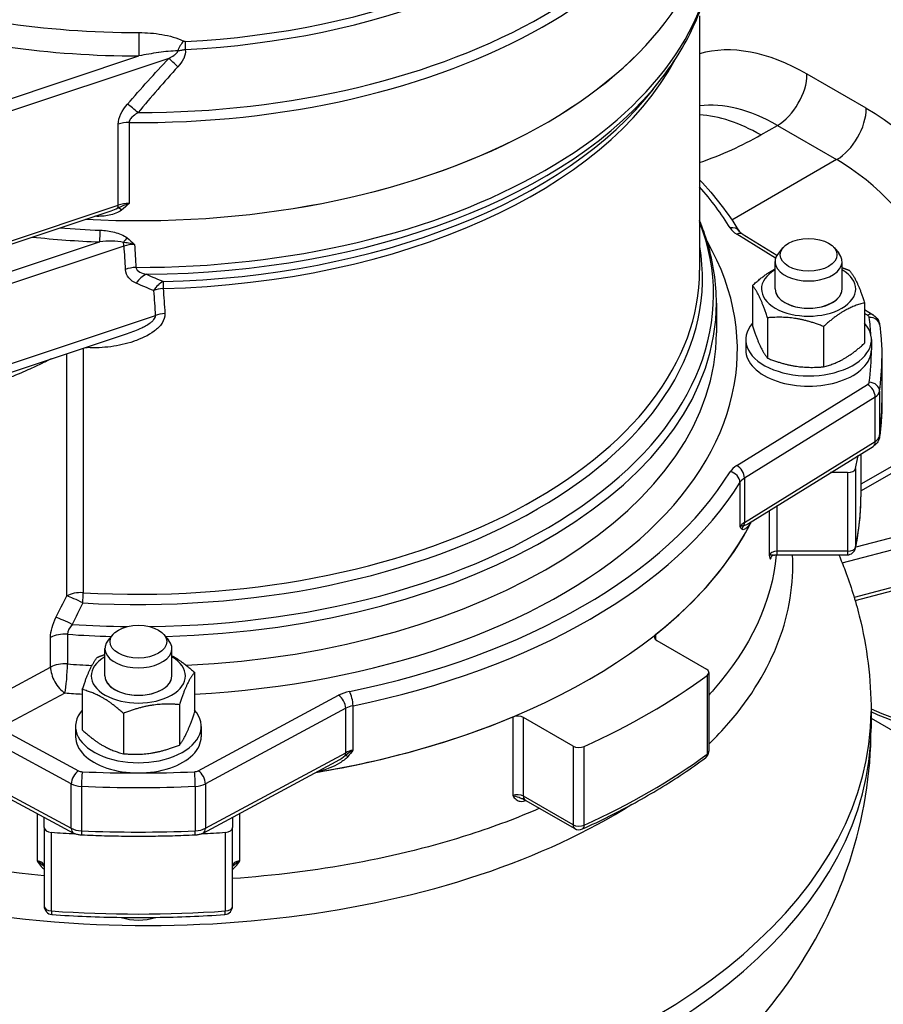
# Model space of a CAD drawing. Header units: millimetres. Extents: x 0 to 5940, y 0 to 4200.
# Tile 4 of 54: x 521 to 655, y 350 to 503. Entities that reach past the tile are written whole.
import ezdxf

# ---------------------------------------------------------------- set-up
doc = ezdxf.new("R2010")
doc.units = ezdxf.units.MM
doc.header["$LTSCALE"] = 50
doc.layers.add('02-LINIE-035', color=2, linetype='CONTINUOUS')

msp = doc.modelspace()

# ---------------------------------------------------------------- linework, layer by layer
at = {"layer": '02-LINIE-035'}
for p, q in [((626.83, 503.35), (626.83, 463.84)), ((517.84, 489.79), (539.81, 497.11)), ((544.44, 496.72), (518.49, 488.07)), ((619.64, 491.94), (620.92, 493.6)), ((652.68, 488.98), (643.49, 494.28)), ((536.61, 473.95), (536.61, 486.51)), ((538.29, 486.77), (538.29, 474.2)), ((636.32, 484.84), (638.89, 486.32)), ((638.89, 486.32), (648.09, 481.01)), ((648.09, 481.01), (631.84, 471.63)), ((518.49, 467.91), (536.61, 473.95)), ((518.25, 467.32), (535.51, 473.08)), ((638.61, 465.7), (632.59, 469.43)), ((633.44, 469.48), (638.81, 466.16)), ((507.33, 459.45), (533.72, 468.25)), ((537.48, 467.6), (507.98, 457.77)), ((639.76, 467.35), (639.04, 466.49)), ((647.69, 467.35), (648.41, 466.49)), ((638.53, 460.94), (638.53, 465.18)), ((648.93, 460.94), (648.93, 465.18)), ((635.03, 461.48), (635.03, 455.23)), ((629.43, 458.74), (629.43, 454.14)), ((652.43, 458.79), (652.43, 452.53)), ((652.43, 457.73), (653.74, 456.92)), ((652.89, 456.86), (652.43, 457.14)), ((506.72, 444.92), (542.37, 456.8)), ((637.36, 456.46), (637.36, 450.2)), ((513.77, 445.94), (538.02, 454.03)), ((539.66, 454.64), (539.65, 454.64)), ((646.06, 455.11), (646.06, 448.86)), ((538.76, 452.71), (538.76, 452.71)), ((633.98, 453.08), (633.98, 451.49)), ((653.48, 453.08), (653.48, 451.49)), ((528.61, 413.3), (528.61, 450.89)), ((531.15, 451.73), (531.15, 413.8)), ((533.97, 451.84), (533.97, 451.84)), ((536.11, 452.08), (536.11, 452.08)), ((655.1, 450.16), (655.1, 443.26)), ((632.59, 433.55), (652.89, 446.12)), ((654.76, 445.06), (654.76, 438.16)), ((654.07, 444.15), (633.78, 431.58)), ((654.07, 437.25), (654.07, 444.15)), ((671.06, 441.73), (651.85, 430.64)), ((651.85, 429.59), (671.52, 440.95)), ((633.78, 424.68), (654.07, 437.25)), ((634.41, 424.54), (653.74, 436.51)), ((651.85, 435.34), (651.85, 428.67)), ((651.04, 420.89), (651.04, 433.09)), ((633.09, 424.04), (633.09, 430.94)), ((633.78, 431.58), (633.78, 424.68)), ((649.75, 432.43), (647.15, 432.43)), ((649.75, 432.43), (649.75, 420.22)), ((694.75, 432.31), (651.05, 420.85)), ((648.95, 418.41), (695.55, 430.64)), ((637.6, 426.52), (637.6, 419.59)), ((638.88, 420.22), (638.88, 427.31)), ((695.55, 424.8), (650.82, 413.06)), ((650.96, 412.58), (695.34, 424.22)), ((638.88, 419.68), (638.88, 420.22)), ((649.75, 420.22), (638.88, 420.22)), ((638.88, 419.68), (649.75, 419.68)), ((649.75, 420.22), (649.75, 419.68)), ((526.1, 402.26), (526.1, 406.85)), ((528.72, 407.34), (528.72, 402.75)), ((535.76, 407.3), (535.04, 406.44)), ((543.69, 407.3), (544.41, 406.44)), ((620.05, 406.46), (620.05, 407.34)), ((534.53, 400.89), (534.53, 405.14)), ((544.93, 400.89), (544.93, 405.14)), ((620.18, 406.37), (627.87, 401.93)), ((516.8, 397.25), (526.1, 402.26)), ((548.43, 401.44), (548.43, 395.18)), ((627.97, 400.94), (627.97, 388.73)), ((628.25, 401.4), (628.25, 389.19)), ((528.32, 398.23), (519.02, 393.22)), ((531.03, 398.75), (531.03, 392.49)), ((549.03, 386.16), (570.8, 397.88)), ((546.1, 396.42), (546.1, 390.16)), ((571.91, 395.86), (550.14, 384.15)), ((571.91, 388.97), (571.91, 395.86)), ((573.03, 396.26), (573.03, 389.36)), ((537.4, 395.07), (537.4, 388.81)), ((597.82, 394.5), (597.82, 382.3)), ((599.5, 382.22), (599.5, 394.42)), ((607.18, 389.99), (599.5, 394.42)), ((653.43, 395.38), (653.43, 392.73)), ((653.43, 394.34), (764.95, 329.96)), ((529.32, 384.15), (512.37, 393.27)), ((518.08, 392.8), (530.43, 386.16)), ((529.98, 393.04), (529.98, 391.45)), ((549.48, 393.04), (549.48, 391.45)), ((607.18, 389.99), (607.18, 377.78)), ((608.91, 377.72), (608.91, 389.93)), ((507.55, 388.97), (529.32, 377.25)), ((550.14, 377.25), (571.91, 388.97)), ((509.04, 387.6), (529.65, 376.5)), ((549.8, 376.5), (570.42, 387.6)), ((529.32, 377.25), (529.32, 384.15)), ((530.89, 383.75), (530.89, 376.85)), ((548.57, 376.85), (548.57, 383.75)), ((550.14, 384.15), (550.14, 377.25)), ((607.18, 377.78), (599.5, 382.22)), ((599.77, 381.62), (607.45, 377.19)), ((524.01, 379.54), (524.01, 372.16)), ((555.45, 372.16), (555.45, 379.54)), ((525.1, 377.35), (525.1, 378.95)), ((554.35, 378.95), (554.35, 377.35)), ((525.1, 377.35), (525.1, 365.15)), ((526.25, 364.4), (526.25, 376.61)), ((553.21, 376.61), (553.21, 364.4)), ((554.35, 365.15), (554.35, 377.35))]:
    msp.add_line(p, q, dxfattribs=at)
for centre, start, end in [((649.75, 420.98), 270, 348.1526), ((626.95, 389.19), 306.3706, 0), ((608.1, 378.31), 240, 294.3519), ((526.4, 365.15), 180, 266.0001), ((553.05, 365.15), 273.9999, 0)]:
    msp.add_arc(centre, 1.3, start, end, dxfattribs=at)
for centre, major_axis, ratio, start_param, end_param in [((539.73, 539.67), (88.95, 0), 0.57735, 4.711846, 6.283728), ((539.73, 538.36), (89.37, 0), 0.57735, 4.696277, 6.283185), ((539.73, 547.58), (83.85, 0), 0.57735, 4.798802, 5.828663), ((539.73, 546.53), (-84.19, 0), 0.57735, 1.657208, 2.68707), ((655.1, 460.25), (35.75, -61.92), 0.57735, 1.624207, 2.621148), ((539.73, 523.14), (89.38, 0), 0.57735, 4.620696, 6.283185), ((539.73, 523.14), (89.37, 0), 0.57735, 4.620696, 6.283185), ((648.66, 456.53), (35.75, -61.92), 0.57735, 0, 2.508631), ((647.74, 456), (35.1, -60.79), 0.57735, 5.612563, 8.804723), ((539.73, 515.89), (89.38, 0), 0.57735, 4.708096, 6.283185), ((539.73, 549.14), (83.85, 0), 0.57735, 4.454853, 4.713341), ((539.81, 499.23), (0, -2.6), 0.000777, 4.096909, 5.667705), ((539.73, 547.02), (-86.45, 0), 0.57735, 1.332672, 1.571748), ((546.93, 497.92), (1.17, 2.32), 0.379805, 1.074951, 1.774035), ((547.19, 497.85), (0.13, -2.6), 0.070468, 4.095146, 4.610695), ((643.49, 462.44), (-19.5, 33.77), 0.57735, 5.497787, 6.146526), ((546.06, 495.1), (2.36, -2.23), 0.028989, 1.683994, 2.355774), ((539.73, 511.25), (87.1, 0), 0.57735, 4.756583, 5.986554), ((539.73, 508.28), (-21.45, 0), 0.57735, 1.901325, 1.901329), ((539.73, 514.56), (-88.94, 0), 0.57735, 1.584913, 2.721058), ((638.89, 491.63), (-3.25, -5.63), 0.57735, 0.785398, 2.356194), ((539.73, 512.57), (87.54, 0), 0.57735, 4.756583, 5.862651), ((539.68, 487.99), (2.47, -2.12), 0.076195, 1.63543, 2.353275), ((638.89, 459.79), (-16.25, 28.15), 0.57735, 5.497787, 6.050524), ((636.32, 458.3), (-16.25, 28.15), 0.57735, 5.497787, 5.92361), ((648.09, 486.32), (-3.25, -5.63), 0.57735, 0.785398, 2.356194), ((652.68, 457.13), (-19.5, 33.77), 0.57735, 3.943658, 5.497787), ((538.24, 484.89), (3.25, 0), 0.57735, 1.554684, 2.094395), ((601.85, 504.74), (48.75, 0), 0.57735, 5.250347, 5.497787), ((648.09, 454.48), (16.25, -28.15), 0.57735, 0.805007, 2.356194), ((539.73, 451.49), (97.5, 0), 0.57735, 0.342637, 0.466088), ((535.96, 474.6), (0.41, -1.23), 0.408248, 0.375226, 0.886077), ((538.24, 472.32), (3.25, 0), 0.57735, 1.554684, 2.094395), ((539.73, 523.67), (-89.38, 0), 0.57735, 1.494708, 1.495797), ((532.93, 471.46), (0.06, 1.3), 0.061179, 5.329196, 5.36409), ((537.1, 472.42), (-0.78, 1.04), 0.411977, 5.173193, 5.907234), ((539.73, 460.07), (89.26, 0), 0.57735, 4.731649, 6.503856), ((539.73, 521.54), (89.38, 0), 0.57735, 4.57581, 4.646098), ((533.72, 469.31), (0.05, 1.3), 0.054087, 3.758109, 5.328906), ((631.56, 469.08), (1.38, 0.85), 0.769035, 0, 1.127237), ((636.15, 471.35), (-4.88, 0), 0.57735, 0.342637, 0.750492), ((632.59, 468.1), (0.86, 1.38), 0.597148, 0, 0.803471), ((539.73, 520.48), (-90.68, 0), 0.57735, 1.388452, 1.504505), ((537.97, 468.1), (0.8, 1.02), 0.384283, 1.08486, 1.806706), ((536.83, 468.22), (0.41, -1.23), 0.408248, 0.912257, 1.387894), ((538.92, 466.35), (-2.87, -0.06), 0.513637, 4.630315, 5.230348), ((539.73, 3010.85), (44.04, -2932.92), 0.026517, 5.761267, 5.763692), ((539.73, 451.49), (92.95, 0), 0.57735, 4.806122, 6.602533), ((539.73, 462.51), (87.54, 0), 0.57735, 4.613693, 6.382968), ((538.1, 3012.4), (45.61, -2934.55), 0.027471, 5.761487, 5.763978), ((643.73, 465.18), (-5.2, 0), 0.57735, 5.834115, 9.873848), ((539.73, 463.84), (87.1, 0), 0.57735, 4.613693, 6.283185), ((539.33, 462.41), (-3.24, -0.21), 0.57639, 4.671414, 5.199894), ((541.02, 460.26), (-1.31, -2.98), 0.669162, 3.739582, 4.4733), ((643.73, 460.94), (-7.31, 0), 0.57735, 5.503466, 10.204497), ((543.72, 459.14), (-1.2, -3.02), 0.66408, 3.734447, 4.449518), ((543.72, 459.14), (0.08, -3.25), 0.036073, 3.57285, 4.096449), ((543.72, 459.14), (-3.24, -0.23), 0.578467, 4.716423, 5.196486), ((538.1, 3012.4), (44.49, -2862.47), 0.027471, 5.812466, 5.815471), ((539.73, 3010.85), (42.92, -2860.84), 0.026493, 5.812172, 5.815177), ((643.73, 460.94), (-5.2, 0), 0.57735, 6.280368, 9.427596), ((643.73, 460.94), (5.2, 0), 0.57735, 3.141593, 6.283185), ((539.73, 458.74), (89.7, 0), 0.57735, 4.759353, 6.283185), ((543.99, 455.25), (-3.24, -0.23), 0.578608, 4.71919, 5.196253), ((652.89, 455.53), (0.86, 1.38), 0.597148, 0, 0.803471), ((643.73, 453.08), (-9.75, 0), 0.57735, 5.814768, 9.893195), ((652.17, 456.48), (0.975, 0), 0.57735, 0.076675, 0.750492), ((653.14, 455.19), (1.61, 0.21), 0.814098, 0, 1.462888), ((539.73, 451.49), (113.75, 0), 0.57735, 0.034264, 0.076675), ((539.73, 454.14), (89.7, 0), 0.57735, 4.795224, 6.283185), ((539.73, 501.91), (-87.1, 0), 0.57735, 1.475997, 1.479327), ((531.48, 449.96), (0.17, 3.25), 0.07458, 5.329845, 5.372613), ((643.73, 451.49), (-9.75, 0), 0.57735, 0, 3.141593), ((539.73, 451.49), (113.75, 0), 0.57735, 6.20651, 6.283185), ((539.73, 450.16), (115.37, 0), 0.57735, 6.20651, 6.283185), ((652.17, 446.5), (0.975, 0), 0.57735, 5.532694, 6.20651), ((653.14, 445.13), (1.61, -0.21), 0.814098, 0.107908, 1.678704), ((652.89, 444.79), (-0.86, 1.38), 0.597148, 3.908918, 5.479714), ((652.17, 445.18), (2.6, 0), 0.57735, 5.532694, 6.20651), ((539.73, 443.26), (115.37, 0), 0.57735, 6.20651, 6.283185), ((652.89, 437.89), (0.86, -1.38), 0.597148, 0, 0.767325), ((652.17, 438.28), (2.6, 0), 0.57735, 5.532694, 6.20651), ((653.14, 438.23), (1.61, -0.21), 0.814098, 0, 0.107908), ((539.73, 440.88), (112.12, 0), 0.57735, 6.162659, 6.193258), ((539.73, 451.49), (97.5, 0), 0.57735, 5.055026, 5.940548), ((636.15, 431.63), (-4.87, 0), 0.57735, 5.532694, 5.940548), ((631.56, 431.25), (1.38, -0.85), 0.769035, 0.443559, 2.014356), ((632.59, 432.22), (0.86, -1.38), 0.597148, 0.767325, 2.338121), ((649.75, 433.18), (1.3, 0), 0.57735, 4.712389, 6.162659), ((539.73, 450.16), (99.13, 0), 0.57735, 5.055026, 5.940548), ((636.15, 430.3), (-3.25, 0), 0.57735, 5.532694, 5.940548), ((539.73, 428.67), (112.12, 0), 0.57735, 6.162659, 6.283185), ((539.73, 440.88), (99.12, 0), 0.57735, 4.993737, 5.999063), ((539.73, 440.88), (99.13, 0), 0.57735, 5.657035, 5.999063), ((636.15, 423.41), (-3.25, 0), 0.57735, 5.532694, 5.940548), ((634.6, 423.42), (-0.957, -0.88), 0.945628, 4.777975, 5.315623), ((632.59, 425.32), (-0.86, 1.38), 0.597148, 3.558148, 3.908918), ((649.75, 420.98), (1.3, 0), 0.57735, 4.712389, 6.162659), ((649.75, 420.98), (1.27, -0.27), 0.810573, 0, 0.168427), ((638.88, 419.47), (-1.3, 0), 0.57735, 4.712389, 6.123937), ((530.83, 411.93), (-3.25, 0), 0.57735, 4.613693, 5.462881), ((530.83, 411.93), (-2.9, 1.46), 0.118201, 4.676235, 5.637979), ((530.83, 411.93), (-0.19, -3.24), 0.080454, 1.664979, 2.188578), ((529.15, 408.58), (-2.91, 1.45), 0.123632, 4.662693, 5.637477), ((539.73, 460.07), (89.26, 0), 0.57735, 4.597287, 4.693129), ((528.32, 405.48), (-3.25, 0), 0.57735, 4.589339, 5.462881), ((539.73, 458.74), (-89.7, 0), 0.57735, 1.447746, 1.523832), ((621.1, 406.9), (-1.3, 0), 0.57735, 5.657035, 7.068583), ((539.73, 405.14), (-5.2, 0), 0.57735, 5.834115, 9.873848), ((539.73, 400.89), (-7.31, 0), 0.57735, 5.503466, 10.204497), ((528.32, 400.88), (3.25, 0), 0.57735, 1.447746, 2.321288), ((528.32, 400.88), (1.54, -2.86), 0.556849, 3.943845, 5.514642), ((528.32, 400.88), (-0.23, -3.24), 0.100217, 0.619062, 2.189858), ((539.73, 454.14), (89.7, 0), 0.57735, 4.589339, 4.632177), ((626.95, 401.4), (1.3, 0), 0.57735, 5.618313, 7.068583), ((539.73, 400.89), (-5.2, 0), 0.57735, 6.280368, 9.427596), ((539.73, 400.89), (5.2, 0), 0.57735, 3.141593, 6.283185), ((539.73, 440.88), (-112.13, 0), 0.57735, 2.235668, 2.476721), ((539.73, 451.49), (-92.95, 0), 0.57735, 1.447746, 1.477063), ((574.12, 395.82), (4.87, 0), 0.57735, 1.913433, 2.321288), ((570.8, 396.55), (0.77, -1.43), 0.556849, 0.802253, 2.373049), ((572.49, 397.14), (0.33, -1.59), 0.27432, 0.926818, 2.497614), ((574.12, 394.49), (-3.25, 0), 0.57735, 5.055026, 5.462881), ((536.17, 395.38), (117.26, 0), 0.57735, 3.923783, 6.283185), ((539.73, 393.04), (-9.75, 0), 0.57735, 5.814768, 9.893195), ((539.73, 440.88), (-99.12, 0), 0.57735, 1.852144, 2.196946), ((598.58, 393.89), (-1.3, 0), 0.57735, 3.926991, 5.338539), ((536.17, 392.73), (117.26, 0), 0.57735, 3.923783, 6.283185), ((539.73, 391.45), (-9.75, 0), 0.57735, 0, 3.141593), ((608.1, 390.52), (-1.3, 0), 0.57735, 0.785398, 2.235668), ((570.8, 389.65), (-0.77, 1.43), 0.556849, 3.593076, 3.943845), ((572.67, 387.67), (-0.983, 0.851), 0.24837, 5.36209, 5.899738), ((574.12, 387.59), (3.25, 0), 0.57735, 1.913433, 2.321288), ((539.73, 428.67), (-112.13, 0), 0.57735, 2.235668, 2.476721), ((626.95, 389.19), (0.77, -1.05), 0.642579, 0, 0.717419), ((626.95, 389.19), (1.3, 0), 0.57735, 5.618313, 6.283185), ((530.43, 384.83), (-0.77, -1.43), 0.556849, 3.910136, 5.480933), ((531.09, 386.57), (0.975, 0), 0.57735, 3.961897, 4.635714), ((531.02, 384.68), (0.07, 1.62), 0.062544, 0.616867, 2.187664), ((539.73, 451.49), (113.75, 0), 0.57735, 4.635714, 4.789064), ((548.37, 386.57), (0.975, 0), 0.57735, 4.789064, 5.462881), ((548.44, 384.68), (-0.07, 1.62), 0.062544, 4.095522, 5.666318), ((549.03, 384.83), (-0.77, 1.43), 0.556849, 3.943845, 5.514642), ((531.09, 385.24), (-2.6, 0), 0.57735, 0.820305, 1.494121), ((539.73, 450.16), (-115.37, 0), 0.57735, 1.494121, 1.647472), ((548.37, 385.24), (-2.6, 0), 0.57735, 1.647472, 2.321288), ((598.58, 381.69), (-1.3, 0), 0.57735, 3.926991, 5.338539), ((600.42, 382.75), (-0.65, -1.13), 0.57735, 5.497787, 6.283185), ((600.21, 381.26), (0.262, -0.595), 0.494977, 3.925019, 3.985623), ((539.73, 427.08), (99.12, 0), 0.57735, 5.363689, 5.364088), ((608.1, 378.31), (-0.65, -1.13), 0.57735, 5.497787, 6.283185), ((608.1, 378.31), (-1.3, 0), 0.57735, 0.785398, 2.235668), ((608.1, 378.31), (0.54, -1.18), 0.503744, 0, 0.838817), ((526.4, 377.35), (-1.3, 0), 0.57735, 0, 1.45027), ((539.73, 440.88), (-112.13, 0), 0.57735, 1.45027, 1.482936), ((531.09, 378.34), (2.6, 0), 0.57735, 3.961897, 4.635714), ((530.43, 377.93), (-0.77, -1.43), 0.556849, 5.480933, 6.283185), ((539.73, 443.26), (115.37, 0), 0.57735, 4.635714, 4.789064), ((531.02, 377.78), (-0.07, -1.62), 0.062544, 5.329256, 6.283185), ((548.44, 377.78), (0.07, -1.62), 0.062544, 0, 0.953929), ((548.37, 378.34), (2.6, 0), 0.57735, 4.789064, 5.462881), ((539.73, 440.88), (-112.13, 0), 0.57735, 1.658657, 1.691323), ((549.03, 377.93), (0.77, -1.43), 0.556849, 0, 0.802253), ((553.05, 377.35), (1.3, 0), 0.57735, 4.832915, 6.283185), ((523.8, 371.42), (1.3, 0), 0.57735, 0, 1.411548), ((555.65, 371.42), (-1.3, 0), 0.57735, 4.871637, 6.283185), ((526.4, 365.15), (-1.3, 0), 0.57735, 0, 1.45027), ((526.4, 365.15), (-0.09, -1.3), 0.098171, 5.331305, 6.283185), ((539.73, 428.67), (-112.13, 0), 0.57735, 1.45027, 1.691323), ((553.05, 365.15), (0.09, -1.3), 0.098171, 0, 0.95188), ((553.05, 365.15), (1.3, 0), 0.57735, 4.832915, 6.283185), ((539.73, 365.99), (-5.2, 0), 0.57735, 1.036276, 2.105317)]:
    msp.add_ellipse(centre, major_axis=major_axis, ratio=ratio, start_param=start_param, end_param=end_param, dxfattribs=at)
for centre, major_axis in [((643.73, 466.24), (4.4, 0)), ((539.73, 406.2), (-4.4, 0))]:
    msp.add_ellipse(centre, major_axis=major_axis, ratio=0.57735, dxfattribs=at)
for points, knots in [([(688.89, 485.2), (685.39, 490.76), (681.46, 496), (672.36, 506.21), (667.09, 511), (656.31, 518.7), (650.79, 521.62), (644.22, 523.83), (643.03, 524.18), (641.85, 524.48)], [3.9934783, 3.9934783, 3.9934783, 3.9934783, 4.2716921, 4.2716921, 4.5942198, 4.5942198, 4.917264, 4.917264, 4.9891556, 4.9891556, 4.9891556, 4.9891556]), ([(620.92, 493.6), (621.98, 494.96), (622.94, 496.36), (624.67, 499.22), (625.43, 500.67), (626.75, 503.63), (627.31, 505.13), (628.2, 508.16), (628.54, 509.7), (628.99, 512.78), (629.1, 514.34), (629.1, 515.89)], [3.5064565, 3.5064565, 3.5064565, 3.5064565, 3.5905633, 3.5905633, 3.6746702, 3.6746702, 3.7587771, 3.7587771, 3.8428839, 3.8428839, 3.9269908, 3.9269908, 3.9269908, 3.9269908]), ([(539.81, 500.73), (541.03, 500.73), (542.22, 500.63), (544.55, 500.23), (545.72, 499.93), (546.71, 499.41)], [0, 0, 0, 0, 0.5, 0.5, 1, 1, 1, 1]), ([(546.97, 499.35), (546.96, 499.35), (546.96, 499.35), (546.96, 499.35), (546.92, 499.35), (546.89, 499.35), (546.86, 499.36), (546.81, 499.37), (546.76, 499.39), (546.71, 499.41)], [0, 0, 0, 0, 0.029027, 0.029027, 0.029027, 0.409888, 0.409888, 0.409888, 1, 1, 1, 1]), ([(545.83, 497.89), (544.87, 497.88), (543.89, 497.76), (542.9, 497.63), (542.88, 497.63), (542.86, 497.62), (542.85, 497.62), (541.84, 497.48), (540.83, 497.31), (539.81, 497.11)], [0, 0, 0, 0, 0.490462, 0.490462, 0.490462, 0.5, 0.5, 0.5, 1, 1, 1, 1]), ([(544.44, 496.72), (544.73, 496.88), (545.02, 497.04), (545.29, 497.23), (545.33, 497.27), (545.38, 497.3), (545.42, 497.33), (545.45, 497.35), (545.48, 497.38), (545.51, 497.4), (545.56, 497.44), (545.61, 497.48), (545.65, 497.53), (545.7, 497.57), (545.74, 497.62), (545.78, 497.68), (545.8, 497.7), (545.81, 497.73), (545.82, 497.75), (545.83, 497.78), (545.84, 497.81), (545.84, 497.83), (545.84, 497.85), (545.84, 497.87), (545.83, 497.89)], [0, 0, 0, 0, 0.532973, 0.532973, 0.532973, 0.620247, 0.620247, 0.620247, 0.680634, 0.680634, 0.680634, 0.782713, 0.782713, 0.782713, 0.886154, 0.886154, 0.886154, 0.929382, 0.929382, 0.929382, 0.973447, 0.973447, 0.973447, 1, 1, 1, 1]), ([(545.83, 497.89), (546.03, 497.94), (546.24, 497.98), (546.46, 498.02), (546.63, 498.05), (546.81, 498.08), (546.99, 498.11)], [0, 0, 0, 0, 0.552887, 0.552887, 0.552887, 1, 1, 1, 1]), ([(546.99, 498.11), (547.08, 497.63), (546.97, 497.15), (546.76, 496.71), (546.75, 496.69), (546.74, 496.67), (546.73, 496.65), (546.51, 496.19), (546.2, 495.79), (545.86, 495.42)], [0, 0, 0, 0, 0.4761, 0.4761, 0.4761, 0.5, 0.5, 0.5, 1, 1, 1, 1]), ([(539.68, 488.31), (539.42, 488.15), (539.16, 487.98), (538.93, 487.78), (538.75, 487.63), (538.58, 487.46), (538.46, 487.27), (538.4, 487.18), (538.35, 487.07), (538.32, 486.97), (538.3, 486.9), (538.29, 486.83), (538.29, 486.77)], [0, 0, 0, 0, 0.411436, 0.411436, 0.411436, 0.727726, 0.727726, 0.727726, 0.893476, 0.893476, 0.893476, 1, 1, 1, 1]), ([(536.53, 473.51), (536.8, 473.65), (537.08, 473.77), (537.36, 473.88), (537.51, 473.94), (537.66, 474), (537.82, 474.05), (537.97, 474.1), (538.13, 474.15), (538.28, 474.19), (538.28, 474.2), (538.29, 474.2), (538.29, 474.2)], [0, 0, 0, 0, 0.480426, 0.480426, 0.480426, 0.7367, 0.7367, 0.7367, 0.995062, 0.995062, 0.995062, 1, 1, 1, 1]), ([(538.29, 474.2), (538.29, 474.2), (538.29, 474.19), (538.28, 474.19), (537.92, 473.84), (537.55, 473.49), (537.13, 473.17)], [0, 0, 0, 0, 0.004785, 0.004785, 0.004785, 1, 1, 1, 1]), ([(537.13, 473.17), (536.59, 472.76), (535.9, 472.53), (535.2, 472.38), (534.49, 472.23), (533.77, 472.18), (533.03, 472.21)], [0, 0, 0, 0, 0.5, 0.5, 0.5, 1, 1, 1, 1]), ([(629.43, 458.74), (629.43, 460.3), (629.32, 461.85), (628.86, 464.95), (628.52, 466.49), (627.73, 469.2), (627.31, 470.38), (626.83, 471.55)], [3.9269908, 3.9269908, 3.9269908, 3.9269908, 4.0110977, 4.0110977, 4.0952046, 4.0952046, 4.1608995, 4.1608995, 4.1608995, 4.1608995]), ([(533.81, 470.06), (534.56, 470.03), (535.3, 469.93), (536.01, 469.74), (536.73, 469.55), (537.44, 469.29), (537.99, 468.85)], [0, 0, 0, 0, 0.5, 0.5, 0.5, 1, 1, 1, 1]), ([(633.44, 469.48), (633.39, 469.52), (633.33, 469.55), (633.24, 469.62), (633.2, 469.66), (633.12, 469.72), (633.09, 469.75), (633.03, 469.81), (633.01, 469.84), (632.97, 469.89), (632.96, 469.91), (632.94, 469.93)], [4.7472956, 4.7472956, 4.7472956, 4.7472956, 4.8288665, 4.8288665, 4.9104374, 4.9104374, 4.9920083, 4.9920083, 5.0735792, 5.0735792, 5.1551501, 5.1551501, 5.1551501, 5.1551501]), ([(537.4, 468.16), (536.86, 468.33), (536.25, 468.35), (535.65, 468.36), (535.63, 468.36), (535.62, 468.36), (535.6, 468.36), (534.98, 468.36), (534.35, 468.32), (533.72, 468.25)], [0, 0, 0, 0, 0.484941, 0.484941, 0.484941, 0.5, 0.5, 0.5, 1, 1, 1, 1]), ([(539.13, 467.82), (539.13, 467.82), (539.12, 467.82), (539.12, 467.83), (538.97, 467.87), (538.82, 467.91), (538.66, 467.94), (538.51, 467.98), (538.36, 468.01), (538.22, 468.04), (537.94, 468.09), (537.66, 468.13), (537.4, 468.16)], [0, 0, 0, 0, 0.005022, 0.005022, 0.005022, 0.262946, 0.262946, 0.262946, 0.518867, 0.518867, 0.518867, 1, 1, 1, 1]), ([(537.99, 468.85), (538.4, 468.53), (538.76, 468.18), (539.12, 467.83), (539.12, 467.83), (539.13, 467.82), (539.13, 467.82)], [0, 0, 0, 0, 0.995137, 0.995137, 0.995137, 1, 1, 1, 1]), ([(539.35, 464.29), (539.39, 463.95), (539.67, 463.72), (539.97, 463.56), (540.28, 463.4), (540.63, 463.3), (540.98, 463.22)], [0, 0, 0, 0, 0.5, 0.5, 0.5, 1, 1, 1, 1]), ([(543.84, 457.12), (543.87, 456.61), (543.7, 456.09), (543.4, 455.63), (543.39, 455.62), (543.39, 455.61), (543.38, 455.6), (543.08, 455.15), (542.68, 454.76), (542.22, 454.42), (542.2, 454.41), (542.19, 454.39), (542.17, 454.38), (541.25, 453.69), (540.17, 453.2), (539.04, 452.81), (539.02, 452.8), (539, 452.79), (538.98, 452.79), (537.84, 452.4), (536.65, 452.14), (535.45, 451.98), (534.85, 451.9), (534.24, 451.85), (533.64, 451.82), (533.02, 451.8), (532.4, 451.8), (531.77, 451.83)], [0, 0, 0, 0, 0.125, 0.125, 0.125, 0.127921, 0.127921, 0.127921, 0.25, 0.25, 0.25, 0.254296, 0.254296, 0.254296, 0.5, 0.5, 0.5, 0.504145, 0.504145, 0.504145, 0.751946, 0.751946, 0.751946, 0.874991, 0.874991, 0.874991, 1, 1, 1, 1]), ([(653.74, 456.92), (653.83, 456.86), (653.91, 456.8), (654.08, 456.67), (654.16, 456.59), (654.32, 456.41), (654.4, 456.31), (654.54, 456.09), (654.6, 455.97), (654.7, 455.7), (654.74, 455.56), (654.76, 455.41)], [1.6057029, 1.6057029, 1.6057029, 1.6057029, 1.7404662, 1.7404662, 1.8752294, 1.8752294, 2.0099927, 2.0099927, 2.144756, 2.144756, 2.2795193, 2.2795193, 2.2795193, 2.2795193]), ([(538.02, 454.03), (538.79, 454.28), (539.54, 454.57), (540.27, 454.92), (540.46, 455.01), (540.65, 455.11), (540.84, 455.21), (541.1, 455.35), (541.35, 455.51), (541.58, 455.68), (541.71, 455.77), (541.83, 455.87), (541.95, 455.98), (542.01, 456.05), (542.08, 456.11), (542.13, 456.18), (542.29, 456.37), (542.39, 456.6), (542.37, 456.8)], [0.5523753, 0.5523753, 0.5523753, 0.5523753, 0.75, 0.75, 0.75, 0.8031011, 0.8031011, 0.8031011, 0.875, 0.875, 0.875, 0.9142271, 0.9142271, 0.9142271, 0.9375, 0.9375, 0.9375, 1, 1, 1, 1]), ([(654.76, 455.41), (654.8, 455.06), (654.84, 454.71), (654.92, 454.01), (654.95, 453.66), (655.01, 452.96), (655.03, 452.61), (655.07, 451.91), (655.08, 451.56), (655.1, 450.86), (655.1, 450.51), (655.1, 450.16)], [2.27951925, 2.27951925, 2.27951925, 2.27951925, 2.2948543, 2.2948543, 2.31018935, 2.31018935, 2.3255244, 2.3255244, 2.34085944, 2.34085944, 2.35619449, 2.35619449, 2.35619449, 2.35619449]), ([(526.17, 450.08), (525.67, 449.82), (525.15, 449.56), (524.63, 449.31), (523.87, 448.95), (523.08, 448.59), (522.27, 448.23), (522.15, 448.18), (522.01, 448.12), (521.9, 448.07), (521.03, 447.69), (520.11, 447.31), (519.21, 446.95), (518.76, 446.78), (518.31, 446.6), (517.86, 446.43), (517.42, 446.26), (517, 446.11), (516.53, 445.94), (515.72, 445.64), (514.94, 445.38), (514.19, 445.13), (514.08, 445.1), (513.99, 445.07), (513.87, 445.03), (513.41, 444.88), (512.97, 444.75), (512.55, 444.63), (512.15, 444.51), (511.76, 444.4), (511.39, 444.31), (511.34, 444.29), (511.31, 444.29), (511.24, 444.27), (510.78, 444.15), (510.34, 444.05), (509.94, 443.98), (509.52, 443.89), (509.14, 443.83), (508.8, 443.8), (508.75, 443.79), (508.72, 443.79), (508.66, 443.78), (508.44, 443.76), (508.23, 443.75), (508.03, 443.75), (507.86, 443.75), (507.69, 443.75), (507.55, 443.77), (507.5, 443.77), (507.48, 443.78), (507.42, 443.78), (507.31, 443.8), (507.21, 443.82), (507.12, 443.84), (507.06, 443.86), (507, 443.88), (506.95, 443.9), (506.91, 443.92), (506.88, 443.93), (506.82, 443.95), (506.77, 443.98), (506.73, 444.01), (506.68, 444.04), (506.65, 444.07), (506.61, 444.1), (506.58, 444.13), (506.57, 444.13), (506.57, 444.13), (506.57, 444.14), (506.56, 444.14), (506.56, 444.15), (506.55, 444.16), (506.53, 444.18), (506.51, 444.21), (506.49, 444.24), (506.46, 444.27), (506.44, 444.3), (506.43, 444.34), (506.41, 444.39), (506.39, 444.43), (506.38, 444.49), (506.37, 444.52), (506.36, 444.56), (506.36, 444.6), (506.36, 444.62), (506.35, 444.65), (506.35, 444.68), (506.35, 444.69), (506.35, 444.71), (506.35, 444.73), (506.36, 444.76), (506.36, 444.78), (506.36, 444.81)], [0.0588401, 0.0588401, 0.0588401, 0.0588401, 0.131077, 0.131077, 0.131077, 0.234375, 0.234375, 0.234375, 0.25, 0.25, 0.25, 0.375, 0.375, 0.375, 0.4375, 0.4375, 0.4375, 0.5, 0.5, 0.5, 0.609375, 0.609375, 0.609375, 0.625, 0.625, 0.625, 0.6844414, 0.6844414, 0.6844414, 0.7421875, 0.7421875, 0.7421875, 0.75, 0.75, 0.75, 0.8071542, 0.8071542, 0.8071542, 0.8671875, 0.8671875, 0.8671875, 0.875, 0.875, 0.875, 0.9036428, 0.9036428, 0.9036428, 0.9296875, 0.9296875, 0.9296875, 0.9375, 0.9375, 0.9375, 0.9518282, 0.9518282, 0.9518282, 0.9609375, 0.9609375, 0.9609375, 0.96875, 0.96875, 0.96875, 0.9759154, 0.9759154, 0.9759154, 0.9824219, 0.9824219, 0.9824219, 0.9833984, 0.9833984, 0.9833984, 0.984375, 0.984375, 0.984375, 0.9867326, 0.9867326, 0.9867326, 0.9895213, 0.9895213, 0.9895213, 0.9931249, 0.9931249, 0.9931249, 0.9956187, 0.9956187, 0.9956187, 0.9973096, 0.9973096, 0.9973096, 0.9984185, 0.9984185, 0.9984185, 1, 1, 1, 1]), ([(655.1, 443.26), (655.1, 442.91), (655.1, 442.56), (655.08, 441.86), (655.07, 441.51), (655.03, 440.81), (655.01, 440.46), (654.95, 439.76), (654.92, 439.41), (654.84, 438.72), (654.8, 438.37), (654.76, 438.02)], [2.35619449, 2.35619449, 2.35619449, 2.35619449, 2.37152954, 2.37152954, 2.38686458, 2.38686458, 2.40219963, 2.40219963, 2.41753468, 2.41753468, 2.43286973, 2.43286973, 2.43286973, 2.43286973]), ([(654.76, 438.02), (654.74, 437.87), (654.7, 437.73), (654.6, 437.46), (654.54, 437.33), (654.4, 437.11), (654.32, 437.01), (654.16, 436.84), (654.08, 436.76), (653.91, 436.62), (653.83, 436.56), (653.74, 436.51)], [2.4328697, 2.4328697, 2.4328697, 2.4328697, 2.567633, 2.567633, 2.7023963, 2.7023963, 2.8371595, 2.8371595, 2.9719228, 2.9719228, 3.1066861, 3.1066861, 3.1066861, 3.1066861]), ([(651.02, 420.71), (651.13, 421.24), (651.23, 421.76), (651.41, 422.82), (651.49, 423.35), (651.62, 424.41), (651.68, 424.95), (651.76, 426.01), (651.8, 426.54), (651.84, 427.6), (651.85, 428.14), (651.85, 428.67)], [5.3772609, 5.3772609, 5.3772609, 5.3772609, 5.4013662, 5.4013662, 5.4254714, 5.4254714, 5.4495767, 5.4495767, 5.4736819, 5.4736819, 5.4977871, 5.4977871, 5.4977871, 5.4977871]), ([(633.09, 424.04), (633.09, 424.04), (633.09, 424.04), (633.09, 424.04), (633.25, 424.13), (633.45, 424.21), (633.7, 424.27)], [0, 0, 0, 0, 0.00645, 0.00645, 0.00645, 1, 1, 1, 1]), ([(633.37, 423.67), (633.27, 423.77), (633.18, 423.9), (633.09, 424.03), (633.09, 424.03), (633.09, 424.03), (633.09, 424.04)], [0, 0, 0, 0, 0.99332, 0.99332, 0.99332, 1, 1, 1, 1]), ([(634.83, 424.8), (634.66, 424.51), (634.48, 424.27), (634.3, 424.06), (634.14, 423.88), (633.97, 423.73), (633.81, 423.65), (633.65, 423.56), (633.49, 423.53), (633.37, 423.67)], [0.2184848, 0.2184848, 0.2184848, 0.2184848, 0.5, 0.5, 0.5, 0.75, 0.75, 0.75, 1, 1, 1, 1]), ([(633.7, 424.27), (633.9, 424.26), (634.12, 424.37), (634.34, 424.5), (634.36, 424.51), (634.37, 424.52), (634.39, 424.53), (634.39, 424.53), (634.4, 424.54), (634.41, 424.54)], [0, 0, 0, 0, 0.234382, 0.234382, 0.234382, 0.25, 0.25, 0.25, 0.258765, 0.258765, 0.258765, 0.258765]), ([(628.25, 390.28), (629.36, 391.37), (630.4, 392.48), (631.38, 393.61), (638.3, 401.63), (641.72, 410.67), (641.23, 419.68)], [-13.755044, -13.755044, -13.755044, -13.755044, -12.672086, -12.672086, -12.672086, -4.967393, -4.967393, -4.967393, -4.967393]), ([(638.72, 419.66), (638.04, 412.37), (634.7, 405.19), (628.74, 398.46), (628.49, 398.19), (628.25, 397.92)], [6.201786, 6.201786, 6.201786, 6.201786, 12.672086, 12.672086, 12.94093, 12.94093, 12.94093, 12.94093]), ([(638.31, 419.62), (638.23, 419.61), (638.13, 419.62), (637.85, 419.64), (637.66, 419.63), (637.6, 419.59)], [0.200586, 0.200586, 0.200586, 0.200586, 0.3309608, 0.3309608, 0.5131175, 0.5131175, 0.5131175, 0.5131175]), ([(637.6, 419.59), (637.63, 419.43), (637.66, 419.26), (637.73, 419.06), (637.77, 419.01), (637.85, 419.08), (637.88, 419.13), (637.93, 419.27), (637.94, 419.34), (637.96, 419.41)], [-0.5131175, -0.5131175, -0.5131175, -0.5131175, -0.3309608, -0.3309608, -0.1667632, -0.1667632, -0.0641397, -0.0641397, -0.0046385, -0.0046385, -0.0046385, -0.0046385]), ([(638.31, 419.62), (638.24, 419.61), (638.18, 419.59), (638.08, 419.53), (638.04, 419.5), (637.99, 419.44), (637.97, 419.42), (637.94, 419.38), (637.94, 419.37), (637.93, 419.36), (637.93, 419.35), (637.93, 419.35)], [-0.200586, -0.200586, -0.200586, -0.200586, -0.1832433, -0.1832433, -0.1636913, -0.1636913, -0.1427326, -0.1427326, -0.1187115, -0.1187115, -0.0993102, -0.0993102, -0.0993102, -0.0993102]), ([(638.31, 419.62), (638.35, 419.63), (638.39, 419.64), (638.46, 419.65), (638.5, 419.65), (638.57, 419.66), (638.61, 419.66), (638.69, 419.67), (638.73, 419.67), (638.8, 419.67), (638.84, 419.68), (638.88, 419.68)], [5.1808663, 5.1808663, 5.1808663, 5.1808663, 5.2442505, 5.2442505, 5.3076347, 5.3076347, 5.3710188, 5.3710188, 5.434403, 5.434403, 5.4977871, 5.4977871, 5.4977871, 5.4977871]), ([(648.43, 419.68), (648.78, 418.87), (649.1, 418.05), (650.27, 414.94), (651.01, 412.58), (652.2, 407.79), (652.66, 405.34), (653.27, 400.39), (653.43, 397.88), (653.43, 395.38)], [0.5456444, 0.5456444, 0.5456444, 0.5456444, 0.5714339, 0.5714339, 0.6427553, 0.6427553, 0.7140768, 0.7140768, 0.7853982, 0.7853982, 0.7853982, 0.7853982]), ([(684.41, 394.61), (680.6, 392.41), (676.19, 391.24), (666.6, 391.07), (661.4, 392.1), (655.22, 394.52), (654.32, 394.89), (653.43, 395.3)], [3.9269908, 3.9269908, 3.9269908, 3.9269908, 4.2358648, 4.2358648, 4.5522347, 4.5522347, 4.6053414, 4.6053414, 4.6053414, 4.6053414]), ([(460.96, 327.22), (471.29, 321.21), (482.52, 316.82), (506.36, 310.63), (519, 308.93), (544.23, 308.28), (556.82, 309.31), (581.27, 314.12), (593.13, 317.93), (615.09, 328.73), (625.27, 335.7), (640.77, 352.47), (646.65, 361.6), (652.25, 378.66), (653.43, 385.69), (653.43, 392.73)], [3.137157, 3.137157, 3.137157, 3.137157, 3.504275, 3.504275, 3.882642, 3.882642, 4.255877, 4.255877, 4.632619, 4.632619, 5.007396, 5.007396, 5.310386, 5.310386, 5.497787, 5.497787, 5.497787, 5.497787]), ([(572.25, 388.38), (571.89, 387.96), (571.43, 387.64), (570.95, 387.35), (570.47, 387.06), (569.96, 386.82), (569.45, 386.62), (568.77, 386.34), (568.06, 386.12), (567.35, 385.95)], [0, 0, 0, 0, 0.25, 0.25, 0.25, 0.5, 0.5, 0.5, 0.8324425, 0.8324425, 0.8324425, 0.8324425]), ([(570.42, 387.6), (570.48, 387.63), (570.54, 387.67), (570.61, 387.7), (570.64, 387.72), (570.67, 387.74), (570.69, 387.75), (571.09, 387.98), (571.49, 388.22), (571.84, 388.55)], [0.7128256, 0.7128256, 0.7128256, 0.7128256, 0.75, 0.75, 0.75, 0.7666958, 0.7666958, 0.7666958, 1, 1, 1, 1]), ([(571.84, 388.55), (572.21, 388.85), (572.6, 389.12), (573.02, 389.36), (573.03, 389.36), (573.03, 389.36), (573.03, 389.36)], [0, 0, 0, 0, 0.99355, 0.99355, 0.99355, 1, 1, 1, 1]), ([(573.03, 389.36), (573.03, 389.36), (573.03, 389.36), (573.03, 389.35), (572.77, 389.03), (572.52, 388.7), (572.25, 388.38)], [0, 0, 0, 0, 0.00668, 0.00668, 0.00668, 1, 1, 1, 1]), ([(608.64, 377.13), (610.06, 377.77), (611.45, 378.43), (614.17, 379.79), (615.5, 380.49), (618.11, 381.93), (619.39, 382.66), (621.88, 384.17), (623.09, 384.94), (625.45, 386.52), (626.6, 387.32), (627.72, 388.15)], [4.5918628, 4.5918628, 4.5918628, 4.5918628, 4.6400733, 4.6400733, 4.6882837, 4.6882837, 4.7364942, 4.7364942, 4.7847047, 4.7847047, 4.8329152, 4.8329152, 4.8329152, 4.8329152]), ([(597.82, 382.3), (597.98, 382.08), (598.14, 381.87), (598.53, 381.56), (598.74, 381.45), (599.15, 381.4), (599.32, 381.41), (599.6, 381.48), (599.71, 381.51), (599.82, 381.56)], [-0.5131175, -0.5131175, -0.5131175, -0.5131175, -0.3309608, -0.3309608, -0.1667632, -0.1667632, -0.0641397, -0.0641397, 0, 0, 0, 0]), ([(599.37, 381.79), (599.2, 381.83), (599.02, 381.91), (598.51, 382.12), (598.14, 382.24), (597.82, 382.3)], [0.2091913, 0.2091913, 0.2091913, 0.2091913, 0.3309608, 0.3309608, 0.5131175, 0.5131175, 0.5131175, 0.5131175]), ([(466.66, 380.01), (483.64, 370.15), (507.15, 363.75), (531.2, 362.42), (552.62, 361.23), (574.47, 363.94), (592.76, 370.04), (601.59, 372.98), (609.54, 376.69), (616.3, 380.96)], [-43.504023, -43.504023, -43.504023, -43.504023, -32.103227, -32.103227, -32.103227, -21.951495, -21.951495, -21.951495, -17.051393, -17.051393, -17.051393, -17.051393]), ([(599.37, 381.79), (599.4, 381.78), (599.43, 381.77), (599.5, 381.75), (599.53, 381.74), (599.58, 381.71), (599.61, 381.7), (599.66, 381.68), (599.68, 381.67), (599.73, 381.65), (599.75, 381.63), (599.77, 381.62)], [5.951337, 5.951337, 5.951337, 5.951337, 6.0177067, 6.0177067, 6.0840763, 6.0840763, 6.150446, 6.150446, 6.2168157, 6.2168157, 6.2831853, 6.2831853, 6.2831853, 6.2831853]), ([(602, 380.34), (598.58, 378.85), (594.98, 377.5), (579.94, 372.65), (567.32, 370.33), (554.34, 369.43)], [19.80298, 19.80298, 19.80298, 19.80298, 21.951495, 21.951495, 28.380253, 28.380253, 28.380253, 28.380253]), ([(530.94, 376.16), (530.86, 376.16), (530.77, 376.17), (530.6, 376.19), (530.51, 376.21), (530.34, 376.24), (530.26, 376.26), (530.08, 376.31), (530, 376.34), (529.83, 376.42), (529.74, 376.46), (529.65, 376.5)], [4.0036661, 4.0036661, 4.0036661, 4.0036661, 4.1384293, 4.1384293, 4.2731926, 4.2731926, 4.4079559, 4.4079559, 4.5427191, 4.5427191, 4.6774824, 4.6774824, 4.6774824, 4.6774824]), ([(548.51, 376.16), (547.34, 376.11), (546.17, 376.07), (543.83, 376), (542.66, 375.98), (540.32, 375.96), (539.14, 375.96), (536.8, 375.98), (535.63, 376), (533.28, 376.07), (532.11, 376.11), (530.94, 376.16)], [3.8503156, 3.8503156, 3.8503156, 3.8503156, 3.8809857, 3.8809857, 3.9116558, 3.9116558, 3.9423259, 3.9423259, 3.972996, 3.972996, 4.0036661, 4.0036661, 4.0036661, 4.0036661]), ([(549.8, 376.5), (549.72, 376.46), (549.63, 376.42), (549.46, 376.34), (549.37, 376.31), (549.2, 376.26), (549.12, 376.24), (548.94, 376.21), (548.86, 376.19), (548.69, 376.17), (548.6, 376.16), (548.51, 376.16)], [3.1764992, 3.1764992, 3.1764992, 3.1764992, 3.3112625, 3.3112625, 3.4460258, 3.4460258, 3.580789, 3.580789, 3.7155523, 3.7155523, 3.8503156, 3.8503156, 3.8503156, 3.8503156]), ([(524.01, 372.16), (524.2, 371.87), (524.4, 371.57), (524.79, 371.15), (524.94, 371.01), (525.11, 370.88)], [-0.5131176, -0.5131176, -0.5131176, -0.5131176, -0.3309608, -0.3309608, -0.2311642, -0.2311642, -0.2311642, -0.2311642]), ([(525.1, 371.28), (525.07, 371.32), (525.04, 371.35), (524.74, 371.64), (524.4, 371.94), (524.01, 372.16)], [0.3074883, 0.3074883, 0.3074883, 0.3074883, 0.3309608, 0.3309608, 0.5131176, 0.5131176, 0.5131176, 0.5131176]), ([(554.35, 370.88), (554.52, 371.01), (554.67, 371.15), (555.06, 371.57), (555.25, 371.87), (555.45, 372.16)], [-0.28118, -0.28118, -0.28118, -0.28118, -0.1813834, -0.1813834, 0.0007734, 0.0007734, 0.0007734, 0.0007734]), ([(555.45, 372.16), (555.06, 371.94), (554.72, 371.64), (554.42, 371.35), (554.39, 371.32), (554.35, 371.28)], [-0.0007734, -0.0007734, -0.0007734, -0.0007734, 0.1813834, 0.1813834, 0.2048559, 0.2048559, 0.2048559, 0.2048559]), ([(526.31, 363.85), (528.09, 363.73), (529.88, 363.63), (533.46, 363.48), (535.25, 363.43), (538.83, 363.38), (540.63, 363.38), (544.21, 363.43), (546, 363.48), (549.58, 363.63), (551.36, 363.73), (553.14, 363.85)], [3.8064646, 3.8064646, 3.8064646, 3.8064646, 3.8546751, 3.8546751, 3.9028856, 3.9028856, 3.9510961, 3.9510961, 3.9993065, 3.9993065, 4.047517, 4.047517, 4.047517, 4.047517])]:
    msp.add_open_spline(points, degree=3, knots=knots, dxfattribs=at)
for points in [[(538.05, 489.61), (540.13, 492.03), (542.25, 494.4), (544.44, 496.72)], [(545.86, 495.42), (543.74, 493.1), (541.68, 490.72), (539.68, 488.31)], [(536.61, 486.51), (536.61, 487.54), (537.24, 488.67), (538.05, 489.61)], [(626.83, 477.89), (629.2, 475.34), (631.25, 472.68), (632.94, 469.93)], [(535.52, 473.07), (535.87, 473.19), (536.21, 473.33), (536.53, 473.51)], [(539.4, 461.82), (538.51, 462.21), (537.77, 462.9), (537.71, 463.97)], [(540.98, 463.22), (541.85, 462.83), (542.72, 462.45), (543.6, 462.09)], [(542.1, 460.69), (541.19, 461.05), (540.29, 461.43), (539.4, 461.82)], [(634.41, 424.54), (634.41, 424.54), (634.41, 424.54), (634.41, 424.54)], [(526.94, 409.96), (527.49, 411.07), (528.05, 412.19), (528.61, 413.3)], [(531.1, 412.22), (530.56, 411.1), (530.02, 409.99), (529.48, 408.87)], [(526.1, 406.85), (526.1, 407.82), (526.42, 408.91), (526.94, 409.96)], [(529.48, 408.87), (529.05, 408.41), (528.72, 407.86), (528.72, 407.34)], [(525.11, 369.86), (504.23, 371.94), (484.28, 377.87), (469.44, 386.45)]]:
    msp.add_open_spline(points, degree=3, dxfattribs=at)
for points, weights in [([(635.03, 461.48), (636.9, 463.19), (638.53, 464.07)], [1, 1.08559833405, 1.0764707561]), ([(648.93, 464.25), (649.5, 464.05), (650.1, 463.81)], [1.03318811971, 1.01890410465, 1]), ([(650.1, 463.81), (651.26, 462.36), (652.43, 458.79)], [1, 1.15470053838, 1]), ([(637.36, 456.46), (636.19, 460.03), (635.03, 461.48)], [1, 1.15470053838, 1]), ([(652.43, 458.79), (649.24, 458.01), (646.06, 455.11)], [1, 1.15470053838, 1]), ([(646.06, 455.11), (641.71, 456.85), (637.36, 456.46)], [1, 1.15470053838, 1]), ([(635.03, 455.23), (636.19, 451.65), (637.36, 450.2)], [1, 1.15470053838, 1]), ([(646.06, 448.86), (649.24, 449.63), (652.43, 452.53)], [1, 1.15470053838, 1]), ([(637.36, 450.2), (641.71, 448.47), (646.06, 448.86)], [1, 1.15470053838, 1]), ([(531.03, 398.75), (532.19, 402.32), (533.36, 403.77)], [1, 1.15470053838, 1]), ([(533.36, 403.77), (533.96, 404.01), (534.53, 404.21)], [1, 1.01890410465, 1.03318811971]), ([(544.93, 404.02), (546.55, 403.15), (548.43, 401.44)], [1.0764707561, 1.08559833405, 1]), ([(548.43, 401.44), (547.26, 399.99), (546.1, 396.42)], [1, 1.15470053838, 1]), ([(537.4, 395.07), (534.21, 397.97), (531.03, 398.75)], [1, 1.15470053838, 1]), ([(546.1, 396.42), (541.75, 396.8), (537.4, 395.07)], [1, 1.15470053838, 1]), ([(546.1, 390.16), (547.26, 391.61), (548.43, 395.18)], [1, 1.15470053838, 1]), ([(531.03, 392.49), (534.21, 389.59), (537.4, 388.81)], [1, 1.15470053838, 1]), ([(537.4, 388.81), (541.75, 388.42), (546.1, 390.16)], [1, 1.15470053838, 1])]:
    msp.add_rational_spline(points, weights, degree=2, dxfattribs=at)

doc.saveas('drawing.dxf')
